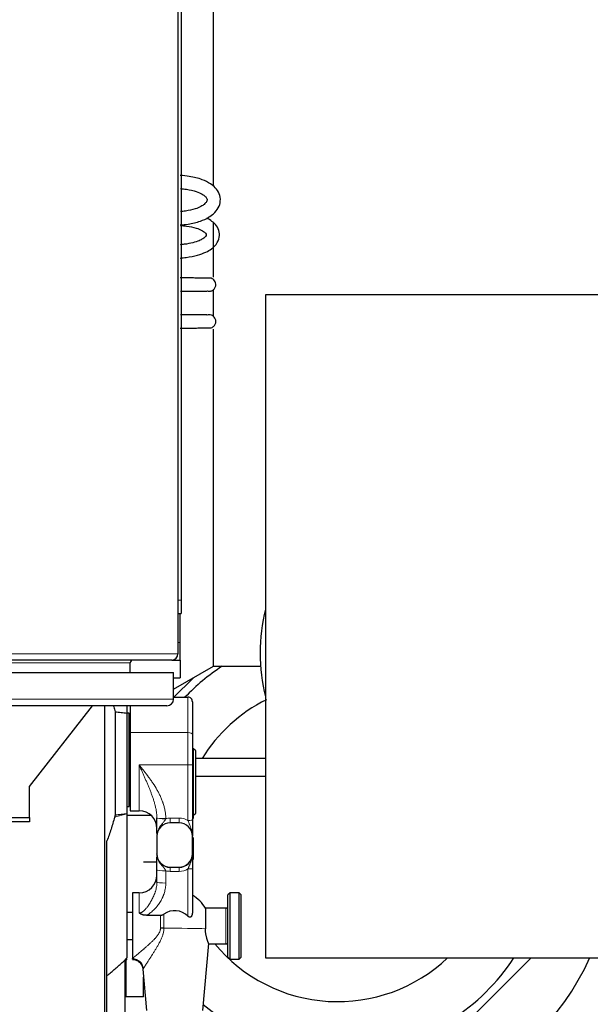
# Model space of a CAD drawing. Header units: inches. Extents: x 0 to 20790, y -12 to 14700.
# Tile 55 of 184: x 6244 to 6501, y 4460 to 4905. Entities that reach past the tile are written whole.
import ezdxf

# ---------------------------------------------------------------- set-up
doc = ezdxf.new("R2010")
doc.units = ezdxf.units.IN
doc.layers.add('1', color=7, linetype='Continuous', true_color=0xffffff)

msp = doc.modelspace()

# ---------------------------------------------------------------- linework, layer by layer
at = {"layer": '1', "color": 2, "linetype": 'Continuous', "lineweight": 25}
for p, q in [((6315.169, 4992.778), (6315.169, 4618.378)), ((6316.669, 4988.578), (6316.669, 4642.578)), ((6331.169, 4829.54), (6331.169, 4931.115)), ((6331.169, 4788.307), (6331.169, 4813.197)), ((6331.169, 4770.531), (6331.169, 4782.67)), ((6509.669, 4780.428), (6354.669, 4780.428)), ((6354.669, 4780.428), (6354.669, 4481.228)), ((6331.169, 4612.778), (6331.169, 4764.931)), ((6316.669, 4642.578), (6316.669, 4636.578)), ((6315.169, 4636.578), (6316.669, 4636.578)), ((6316.169, 4623.578), (6316.169, 4636.584)), ((6316.169, 4615.578), (6316.169, 4623.578)), ((6312.369, 4615.578), (5817.969, 4615.578)), ((6312.369, 4615.578), (6316.169, 4615.578)), ((6316.169, 4615.578), (6316.169, 4607.578)), ((6293.669, 4609.953), (6293.669, 4614.278)), ((6313.17, 4602.388), (6331.169, 4612.778)), ((6331.169, 4612.778), (6352.169, 4612.778)), ((6352.395, 4612.778), (6352.169, 4612.778)), ((5818.169, 4609.953), (6313.169, 4609.953)), ((6313.169, 4597.953), (6313.169, 4609.953)), ((6313.169, 4607.578), (6316.169, 4607.578)), ((6313.306, 4598.815), (6321.943, 4607.452)), ((6313.169, 4598.814), (6319.669, 4598.814)), ((6310.169, 4594.953), (5821.169, 4594.953)), ((6248.169, 4558.578), (6276.589, 4594.954)), ((6282.211, 4443.778), (6282.211, 4594.96)), ((6292.169, 4594.954), (6292.169, 4591.636)), ((6293.669, 4594.953), (6293.669, 4582.91)), ((6321.669, 4596.787), (6321.669, 4581.838)), ((6286.837, 4592.255), (6286.837, 4545.7)), ((6292.169, 4591.636), (6292.169, 4546.319)), ((6293.169, 4591.579), (6292.169, 4591.579)), ((6293.169, 4570.579), (6293.169, 4591.579)), ((6293.669, 4585.579), (6293.169, 4585.579)), ((6293.669, 4582.91), (6293.669, 4547.579)), ((6321.669, 4581.838), (6321.669, 4568.468)), ((6322.169, 4575.579), (6321.669, 4575.579)), ((6323.169, 4574.579), (6322.169, 4575.579)), ((6322.169, 4545.579), (6322.169, 4575.579)), ((6323.169, 4546.579), (6323.169, 4574.579)), ((6354.671, 4571.166), (6323.173, 4571.166)), ((6293.169, 4549.579), (6293.169, 4570.579)), ((6321.669, 4568.468), (6321.669, 4543.446)), ((6323.173, 4563.166), (6354.671, 4563.166)), ((6248.169, 4544.578), (6248.169, 4558.578)), ((6293.169, 4555.579), (6293.669, 4555.579)), ((6292.169, 4549.579), (6293.169, 4549.579)), ((6234.169, 4544.578), (6248.169, 4544.578)), ((6248.169, 4544.578), (6248.169, 4542.578)), ((6292.169, 4546.319), (6292.169, 4546.163)), ((6292.169, 4546.163), (6292.169, 4481.196)), ((6292.17, 4545.579), (6302.961, 4545.579)), ((6293.669, 4547.579), (6297.669, 4547.579)), ((6321.669, 4545.579), (6322.169, 4545.579)), ((6322.169, 4545.579), (6323.169, 4546.579)), ((6322.169, 4544.07), (6322.169, 4545.579)), ((6248.169, 4542.578), (6234.169, 4542.578)), ((6315.669, 4542.125), (6311.669, 4542.125)), ((6305.669, 4536.126), (6305.669, 4528.129)), ((6321.669, 4528.129), (6321.669, 4536.126)), ((6283.169, 4442.805), (6283.169, 4534.013)), ((6322.169, 4525.578), (6322.169, 4535.487)), ((6305.669, 4528.075), (6305.669, 4528.129)), ((6321.669, 4528.075), (6321.669, 4528.129)), ((6299.669, 4524.578), (6305.669, 4524.578)), ((6305.669, 4515.407), (6305.669, 4520.91)), ((6311.669, 4522.131), (6315.669, 4522.131)), ((6321.669, 4521.529), (6321.669, 4501.906)), ((6297.669, 4510.601), (6294.669, 4510.601)), ((6294.669, 4510.601), (6294.669, 4480.909)), ((6338.669, 4510.601), (6337.669, 4509.601)), ((6337.669, 4481.601), (6337.669, 4509.601)), ((6342.669, 4510.601), (6338.669, 4510.601)), ((6338.669, 4480.601), (6338.669, 4510.601)), ((6343.669, 4509.601), (6342.669, 4510.601)), ((6342.669, 4480.601), (6342.669, 4510.601)), ((6343.669, 4481.601), (6343.669, 4509.601)), ((6294.669, 4501.751), (6292.169, 4501.751)), ((6301.04, 4500.434), (6307.266, 4500.434)), ((6336.669, 4503.601), (6327.526, 4503.601)), ((6327.526, 4503.601), (6327.526, 4494.374)), ((6292.169, 4489.451), (6294.669, 4489.451)), ((6326.332, 4457.434), (6329.029, 4487.705)), ((6328.973, 4487.601), (6336.669, 4487.601)), ((6291.169, 4479.507), (6292.169, 4480.507)), ((6291.169, 4480.12), (6291.169, 4414.858)), ((6291.669, 4480.009), (6291.669, 4463.578)), ((6292.169, 4480.507), (6292.169, 4480.835)), ((6294.669, 4480.601), (6294.669, 4480.909)), ((6337.669, 4481.601), (6338.669, 4480.601)), ((6338.669, 4480.601), (6342.669, 4480.601)), ((6342.669, 4480.601), (6343.669, 4481.601)), ((6354.669, 4481.228), (6509.669, 4481.228)), ((6474.318, 4481.227), (6412.969, 4419.879)), ((6299.338, 4476.165), (6301.007, 4457.434)), ((6299.669, 4463.578), (6299.669, 4472.446)), ((6299.669, 4463.578), (6291.669, 4463.578))]:
    msp.add_line(p, q, dxfattribs=at)
at = {"layer": '1', "color": 110, "linetype": 'Continuous', "lineweight": 13}
for p, q in [((6315.169, 4642.578), (6316.669, 4642.578)), ((6315.168, 4623.578), (6316.169, 4623.578)), ((5815.169, 4618.378), (6315.169, 4618.378)), ((6293.669, 4614.278), (5836.669, 4614.278)), ((5818.169, 4597.953), (6313.169, 4597.953)), ((6319.669, 4582.91), (6319.669, 4598.814)), ((6293.669, 4582.91), (6319.669, 4582.91)), ((6319.669, 4568.267), (6319.669, 4582.91)), ((6297.669, 4547.579), (6297.669, 4568.267)), ((6297.669, 4568.267), (6319.669, 4568.267)), ((6319.669, 4543.245), (6319.669, 4568.267)), ((6286.585, 4544.648), (6292.169, 4546.163)), ((6311.669, 4544.32), (6315.669, 4544.32)), ((6311.669, 4542.125), (6311.669, 4544.32)), ((6315.669, 4542.125), (6315.669, 4544.32)), ((6309.669, 4520.508), (6309.669, 4515.005)), ((6311.669, 4522.052), (6311.669, 4522.131)), ((6311.669, 4522.052), (6315.669, 4522.052)), ((6311.669, 4522.052), (6311.669, 4520.254)), ((6315.669, 4520.254), (6311.669, 4520.254)), ((6315.669, 4522.052), (6315.669, 4522.131)), ((6315.669, 4522.052), (6315.669, 4520.254)), ((6319.669, 4500.021), (6319.669, 4521.328)), ((6297.669, 4510.601), (6297.669, 4501.461)), ((6307.266, 4494.569), (6307.266, 4500.434)), ((6308.791, 4500.984), (6308.791, 4494.552)), ((6336.669, 4487.601), (6336.669, 4503.601)), ((6290.439, 4479.478), (6292.169, 4481.196)), ((6291.169, 4479.839), (6292.169, 4480.835))]:
    msp.add_line(p, q, dxfattribs=at)
at = {"layer": '1', "color": 2, "linetype": 'Continuous', "lineweight": 25}
for centre, radius, start, end in [((6432.169, 4618.778), 80, 165.63938, 194.36062), ((6294.969, 4614.278), 1.3, 90, 180), ((6312.369, 4618.378), 2.8, 270, 0), ((6387.169, 4533.378), 95, 123.3, 136.4625), ((6310.169, 4597.953), 3, 270, 0), ((6387.169, 4533.378), 71.906, 116.5725, 148.29187), ((6297.669, 4539.579), 8, 0, 90), ((6297.669, 4518.601), 8, 270, 0), ((6313.669, 4495.601), 16, 30, 60), ((6336.669, 4504.601), 1, 270, 0), ((6387.169, 4533.378), 71.906, 219.54375, 313.515), ((6336.669, 4486.601), 1, 0, 90), ((6387.169, 4533.378), 95, 230.3775, 326.70563), ((6387.169, 4533.378), 125, 253.575, 335.44125)]:
    msp.add_arc(centre, radius, start, end, dxfattribs=at)
for centre, major_axis, ratio, start_param, end_param in [((6319.669, 4596.787), (0, -2.027), 0.986662, 1.5707963, 3.1415927), ((6311.669, 4536.126), (-6, 0), 0.9997015, 4.712389, 6.2831853), ((6311.669, 4536.097), (0, -6.023), 0.9962165, 3.1415927, 4.712389), ((6315.669, 4536.126), (-6, 0), 0.9997015, 3.1415927, 4.712389), ((6315.669, 4536.097), (0, -6.023), 0.9962165, 1.5707963, 3.1415927), ((6311.669, 4528.129), (-6, 0), 0.9997015, 0, 1.5707963), ((6311.669, 4528.075), (0, -6.023), 0.9962165, 4.712389, 6.2831853), ((6315.669, 4528.129), (-6, 0), 0.9997015, 1.5707963, 3.1415927), ((6315.669, 4528.075), (0, -6.023), 0.9962165, 0, 1.5707963), ((6313.669, 4494.23), (-8.359, 0), 0.9949383, 3.9118238, 5.3355426), ((6307.266, 4494.225), (-5, 0), 0.0688139, 4.402545, 4.7123899)]:
    msp.add_ellipse(centre, major_axis=major_axis, ratio=ratio, start_param=start_param, end_param=end_param, dxfattribs=at)
at = {"layer": '1', "color": 110, "linetype": 'Continuous', "lineweight": 13}
for centre, major_axis, ratio, start_param, end_param in [((6319.669, 4581.838), (-2, 0), 0.5361521, 3.1415927, 4.712389), ((6319.669, 4568.468), (-2, 0), 0.1004873, 1.5707963, 3.1415927), ((6309.669, 4544.467), (4, 0.035), 0.1004835, 3.1475755, 4.7115005), ((6309.669, 4544.3), (-4, 0), 0.0743811, 0, 1.5638248), ((6311.669, 4536.298), (0, -8.022), 0.9972339, 3.1415927, 3.3943694), ((6315.669, 4536.298), (0, -8.022), 0.9972339, 2.6179939, 3.1415927), ((6319.669, 4543.446), (-2, 0), 0.1004873, 1.5707963, 3.1415927), ((6309.669, 4520.91), (-4, 0), 0.1004873, 0, 1.5707963), ((6311.669, 4528.276), (0, -8.022), 0.9972339, 6.0305051, 6.2831853), ((6315.669, 4528.276), (0, -8.022), 0.9972339, 0, 0.5235988), ((6319.669, 4521.529), (2, 0), 0.1004873, 4.712389, 6.2831853), ((6309.669, 4515.407), (-4, 0), 0.1004873, 0, 1.5707963), ((6313.669, 4494.182), (15.937, 0), 0.0244322, 0.5166986, 1.8819093), ((6294.669, 4476.012), (-3.842, 3.2), 0.9658866, 3.9392193, 5.3898312)]:
    msp.add_ellipse(centre, major_axis=major_axis, ratio=ratio, start_param=start_param, end_param=end_param, dxfattribs=at)
at = {"layer": '1', "color": 2, "linetype": 'Continuous', "lineweight": 25}
for points, knots in [([(6316.204, 4811.893), (6317.396, 4811.979), (6320.535, 4812.341), (6325.085, 4813.419), (6328.84, 4815.131), (6331.539, 4817.09), (6333.518, 4819.501), (6334.505, 4822.664), (6333.955, 4826.038), (6332.183, 4828.626), (6329.683, 4830.687), (6325.923, 4832.58), (6321.028, 4833.786), (6317.586, 4834.186), (6316.205, 4834.279)], [0, 0, 0, 0, 0.0618123, 0.1664279, 0.2517821, 0.3174196, 0.4037926, 0.4900735, 0.5777438, 0.6616054, 0.7279712, 0.8171753, 0.9286077, 1, 1, 1, 1]), ([(6316.232, 4828.273), (6317.172, 4828.205), (6319.717, 4827.926), (6323.324, 4827.123), (6326.016, 4825.911), (6327.627, 4824.68), (6328.264, 4823.692), (6328.344, 4823.193), (6328.165, 4822.413), (6327.241, 4821.302), (6325.464, 4820.094), (6322.745, 4818.953), (6319.367, 4818.216), (6317.032, 4817.957), (6316.228, 4817.895)], [0, 0, 0, 0, 0.0641632, 0.1785437, 0.2684807, 0.3356546, 0.4197883, 0.5073722, 0.5942775, 0.6819679, 0.7488783, 0.8362007, 0.9449553, 1, 1, 1, 1]), ([(6316.199, 4796.984), (6317.113, 4797.045), (6319.811, 4797.309), (6323.899, 4798.096), (6327.651, 4799.473), (6330.71, 4801.278), (6333.092, 4803.726), (6334.157, 4807.058), (6333.509, 4810.246), (6331.727, 4812.622), (6329.813, 4814.054), (6328.551, 4814.739), (6328.115, 4814.953)], [0, 0, 0, 0, 0.0637831, 0.1910342, 0.2991953, 0.3878315, 0.520444, 0.6440925, 0.7591219, 0.869539, 0.9572079, 1, 1, 1, 1]), ([(6316.236, 4811.679), (6317.17, 4811.616), (6319.691, 4811.36), (6323.241, 4810.63), (6325.837, 4809.551), (6327.355, 4808.478), (6327.923, 4807.692), (6327.952, 4807.324), (6327.747, 4806.817), (6326.685, 4805.787), (6324.636, 4804.697), (6321.846, 4803.769), (6318.781, 4803.227), (6316.785, 4803.036), (6316.211, 4802.994)], [0, 0, 0, 0, 0.0650675, 0.1807543, 0.2710048, 0.3376647, 0.421345, 0.5090993, 0.6025621, 0.7046215, 0.7740576, 0.8589858, 0.9600466, 1, 1, 1, 1]), ([(6330.103, 4787.852), (6330.002, 4787.874), (6329.255, 4787.903), (6327.06, 4787.933), (6324.864, 4787.951), (6322.181, 4787.965), (6319.225, 4787.974), (6317.203, 4787.977), (6316.216, 4787.978)], [0, 0, 0, 0, 0.292601, 0.4384204, 0.5830885, 0.7269061, 0.8698198, 1, 1, 1, 1]), ([(6328.33, 4782.119), (6328.577, 4782.042), (6329.059, 4781.953), (6329.779, 4782.001), (6330.418, 4782.198), (6330.977, 4782.512), (6331.456, 4782.934), (6331.84, 4783.457), (6332.102, 4784.048), (6332.268, 4784.842), (6332.184, 4785.783), (6331.731, 4786.734), (6331.032, 4787.446), (6330.462, 4787.734), (6330.149, 4787.838)], [0, 0, 0, 0, 0.0809368, 0.1574332, 0.2278642, 0.2936862, 0.3616919, 0.4310298, 0.5000197, 0.5670059, 0.6891956, 0.7943788, 0.8984922, 1, 1, 1, 1]), ([(6316.238, 4781.979), (6317.181, 4781.98), (6319.102, 4781.983), (6321.859, 4781.992), (6324.286, 4782.005), (6326.186, 4782.023), (6327.89, 4782.052), (6328.387, 4782.079), (6328.394, 4782.1)], [0, 0, 0, 0, 0.1368812, 0.2872582, 0.4364088, 0.5845113, 0.732029, 1, 1, 1, 1]), ([(6328.366, 4771.249), (6328.358, 4771.271), (6327.865, 4771.3), (6326.17, 4771.33), (6324.275, 4771.349), (6321.852, 4771.364), (6319.1, 4771.373), (6317.181, 4771.377), (6316.238, 4771.377)], [0, 0, 0, 0, 0.2669909, 0.4146523, 0.5629288, 0.7122875, 0.862911, 1, 1, 1, 1]), ([(6330.18, 4765.529), (6330.424, 4765.612), (6330.865, 4765.823), (6331.418, 4766.285), (6331.82, 4766.82), (6332.089, 4767.404), (6332.23, 4768.028), (6332.235, 4768.678), (6332.102, 4769.31), (6331.773, 4770.052), (6331.153, 4770.765), (6330.229, 4771.267), (6329.243, 4771.431), (6328.612, 4771.329), (6328.296, 4771.227)], [0, 0, 0, 0, 0.0804164, 0.1565158, 0.2266171, 0.2921519, 0.3599372, 0.4290823, 0.4978809, 0.5646815, 0.6866616, 0.7921663, 0.8971046, 1, 1, 1, 1]), ([(6316.215, 4765.379), (6317.204, 4765.38), (6319.228, 4765.384), (6322.187, 4765.393), (6324.875, 4765.408), (6327.076, 4765.427), (6329.278, 4765.459), (6330.029, 4765.49), (6330.133, 4765.514)], [0, 0, 0, 0, 0.1301356, 0.2729866, 0.416774, 0.5614404, 0.7072839, 1, 1, 1, 1]), ([(6286.058, 4594.96), (6286.114, 4594.806), (6286.168, 4594.652), (6286.471, 4593.759), (6286.68, 4593.012), (6286.837, 4592.255)], [0, 0, 0, 0, 0.1734256, 0.1734256, 1, 1, 1, 1]), ([(6286.837, 4592.255), (6287.726, 4592.161), (6288.615, 4592.064), (6290.393, 4591.859), (6291.281, 4591.751), (6292.169, 4591.636)], [0, 0, 0, 0, 0.5, 0.5, 1, 1, 1, 1]), ([(6286.585, 4544.648), (6286.096, 4542.845), (6285.564, 4541.059), (6284.423, 4537.515), (6283.814, 4535.757), (6283.169, 4534.013)], [0, 0, 0, 0, 0.5, 0.5, 1, 1, 1, 1]), ([(6286.837, 4545.7), (6286.819, 4545.612), (6286.8, 4545.524), (6286.76, 4545.348), (6286.74, 4545.26), (6286.677, 4544.996), (6286.632, 4544.822), (6286.585, 4544.648)], [0, 0, 0, 0, 0.25, 0.25, 0.5, 0.5, 1, 1, 1, 1]), ([(6286.837, 4545.7), (6287.726, 4545.793), (6288.615, 4545.89), (6290.393, 4546.095), (6291.281, 4546.203), (6292.169, 4546.319)], [0, 0, 0, 0, 0.5, 0.5, 1, 1, 1, 1]), ([(6305.669, 4537.289), (6305.669, 4537.347), (6305.669, 4537.405), (6305.669, 4537.532), (6305.669, 4537.602), (6305.669, 4537.952), (6305.669, 4538.243), (6305.669, 4538.856), (6305.669, 4539.179), (6305.669, 4539.692), (6305.669, 4539.868), (6305.669, 4540.095), (6305.669, 4540.141), (6305.669, 4540.233), (6305.669, 4540.371), (6305.669, 4540.511), (6305.669, 4540.794), (6305.669, 4540.987), (6305.669, 4541.378), (6305.669, 4541.577), (6305.669, 4541.881), (6305.669, 4541.984), (6305.669, 4542.138), (6305.669, 4542.19), (6305.669, 4542.295), (6305.669, 4542.347), (6305.669, 4542.607), (6305.669, 4542.817), (6305.669, 4543.238), (6305.669, 4543.449), (6305.669, 4543.873), (6305.669, 4544.086), (6305.669, 4544.3)], [0, 0, 0, 0, 0.0331999, 0.0331999, 0.0718719, 0.0718719, 0.2265599, 0.2265599, 0.3812479, 0.3812479, 0.458592, 0.458592, 0.477928, 0.477928, 0.497264, 0.535936, 0.535936, 0.61328, 0.61328, 0.690624, 0.690624, 0.729296, 0.729296, 0.748632, 0.748632, 0.767968, 0.767968, 0.845312, 0.845312, 0.922656, 0.922656, 1, 1, 1, 1]), ([(6321.669, 4543.446), (6321.669, 4543.273), (6321.669, 4543.101), (6321.669, 4542.756), (6321.669, 4542.585), (6321.669, 4542.243), (6321.669, 4542.073), (6321.669, 4541.818), (6321.669, 4541.691), (6321.669, 4541.564), (6321.669, 4541.479), (6321.669, 4541.437), (6321.669, 4541.226), (6321.669, 4541.06), (6321.669, 4540.733), (6321.669, 4540.571), (6321.669, 4540.093), (6321.669, 4539.782), (6321.669, 4539.326), (6321.669, 4539.176), (6321.669, 4538.952), (6321.669, 4538.878), (6321.669, 4538.731), (6321.669, 4538.658), (6321.669, 4538.294), (6321.669, 4538.01), (6321.669, 4537.453), (6321.669, 4537.179), (6321.669, 4536.771), (6321.669, 4536.636), (6321.669, 4536.434), (6321.669, 4536.332), (6321.669, 4536.215), (6321.669, 4536.164), (6321.669, 4536.131), (6321.669, 4536.114), (6321.669, 4536.097)], [0, 0, 0, 0, 0.0625, 0.0625, 0.125, 0.125, 0.1875, 0.1875, 0.21875, 0.234375, 0.234375, 0.25, 0.25, 0.3125, 0.3125, 0.375, 0.375, 0.5, 0.5, 0.5625, 0.5625, 0.59375, 0.59375, 0.625, 0.625, 0.75, 0.75, 0.875, 0.875, 0.9375, 0.9375, 0.96875, 0.984375, 0.9921875, 0.9921875, 1, 1, 1, 1]), ([(6305.669, 4520.91), (6305.669, 4521.127), (6305.669, 4521.341), (6305.669, 4521.764), (6305.669, 4521.972), (6305.669, 4522.383), (6305.669, 4522.585), (6305.669, 4522.885), (6305.669, 4522.984), (6305.669, 4523.132), (6305.669, 4523.181), (6305.669, 4523.278), (6305.669, 4523.519), (6305.669, 4523.751), (6305.669, 4524.111), (6305.669, 4524.286), (6305.669, 4524.626), (6305.669, 4524.791), (6305.669, 4525.031), (6305.669, 4525.109), (6305.669, 4525.262), (6305.669, 4525.337), (6305.669, 4525.704), (6305.669, 4525.973), (6305.669, 4526.458), (6305.669, 4526.677), (6305.669, 4526.882)], [0, 0, 0, 0, 0.0840036, 0.0840036, 0.1680072, 0.1680072, 0.2520108, 0.2520108, 0.2940126, 0.2940126, 0.3150135, 0.3150135, 0.3360144, 0.4200181, 0.4200181, 0.5040217, 0.5040217, 0.5880253, 0.5880253, 0.6300271, 0.6300271, 0.6720289, 0.6720289, 0.8400361, 0.8400361, 1, 1, 1, 1]), ([(6321.669, 4527.597), (6321.669, 4527.535), (6321.669, 4527.473), (6321.669, 4527.187), (6321.669, 4526.96), (6321.669, 4526.495), (6321.669, 4526.256), (6321.669, 4525.946), (6321.669, 4525.884), (6321.669, 4525.757), (6321.669, 4525.693), (6321.669, 4525.501), (6321.669, 4525.37), (6321.669, 4524.971), (6321.669, 4524.696), (6321.669, 4524.264), (6321.669, 4524.118), (6321.669, 4523.818), (6321.669, 4523.665), (6321.669, 4523.468), (6321.669, 4523.429), (6321.669, 4523.35), (6321.669, 4523.231), (6321.669, 4523.111), (6321.669, 4522.87), (6321.669, 4522.707), (6321.669, 4522.378), (6321.669, 4522.211), (6321.669, 4521.874), (6321.669, 4521.703), (6321.669, 4521.529)], [0, 0, 0, 0, 0.0382964, 0.0382964, 0.1756826, 0.1756826, 0.3130689, 0.3130689, 0.3474154, 0.3474154, 0.381762, 0.381762, 0.4504551, 0.4504551, 0.5878413, 0.5878413, 0.6565344, 0.6565344, 0.7252275, 0.7252275, 0.7424008, 0.7424008, 0.7595741, 0.7939207, 0.7939207, 0.8626138, 0.8626138, 0.9313069, 0.9313069, 1, 1, 1, 1]), ([(6301.04, 4500.434), (6300.736, 4500.434), (6300.435, 4500.451), (6299.99, 4500.509), (6299.842, 4500.533), (6299.549, 4500.593), (6299.403, 4500.628), (6299.186, 4500.691), (6299.114, 4500.714), (6298.97, 4500.762), (6298.899, 4500.788), (6298.689, 4500.869), (6298.553, 4500.929), (6298.288, 4501.061), (6298.159, 4501.133), (6297.971, 4501.249), (6297.878, 4501.31), (6297.773, 4501.385), (6297.721, 4501.423), (6297.699, 4501.439), (6297.688, 4501.448), (6297.684, 4501.45), (6297.677, 4501.456), (6297.673, 4501.459), (6297.669, 4501.461)], [0, 0, 0, 0, 0.25, 0.25, 0.375, 0.375, 0.5, 0.5, 0.5625, 0.5625, 0.625, 0.625, 0.75, 0.75, 0.875, 0.875, 0.9375, 0.96875, 0.984375, 0.9921875, 0.9921875, 0.9960938, 0.9960938, 1, 1, 1, 1]), ([(6307.266, 4500.434), (6307.405, 4500.434), (6307.541, 4500.448), (6307.809, 4500.5), (6307.94, 4500.538), (6308.101, 4500.6), (6308.133, 4500.613), (6308.197, 4500.64), (6308.291, 4500.682), (6308.383, 4500.729), (6308.563, 4500.829), (6308.679, 4500.904), (6308.791, 4500.984)], [0, 0, 0, 0, 0.25, 0.25, 0.5, 0.5, 0.5625, 0.5625, 0.625, 0.75, 0.75, 1, 1, 1, 1]), ([(6321.669, 4501.906), (6321.669, 4501.746), (6321.662, 4501.586), (6321.633, 4501.27), (6321.611, 4501.113), (6321.566, 4500.88), (6321.548, 4500.803), (6321.509, 4500.649), (6321.487, 4500.573), (6321.449, 4500.46), (6321.436, 4500.423), (6321.408, 4500.348), (6321.394, 4500.312), (6321.347, 4500.203), (6321.314, 4500.132), (6321.238, 4499.996), (6321.196, 4499.93), (6321.137, 4499.852), (6321.125, 4499.837), (6321.1, 4499.807), (6321.087, 4499.792), (6321.048, 4499.749), (6321.02, 4499.721), (6320.961, 4499.671), (6320.93, 4499.647), (6320.881, 4499.615), (6320.864, 4499.605), (6320.829, 4499.587), (6320.812, 4499.579), (6320.758, 4499.556), (6320.721, 4499.544), (6320.662, 4499.531), (6320.643, 4499.528), (6320.602, 4499.523), (6320.582, 4499.522), (6320.521, 4499.521), (6320.48, 4499.525), (6320.419, 4499.535), (6320.398, 4499.54), (6320.367, 4499.548), (6320.357, 4499.551), (6320.336, 4499.557), (6320.326, 4499.56), (6320.276, 4499.578), (6320.236, 4499.594), (6320.158, 4499.633), (6320.12, 4499.654), (6320.063, 4499.689), (6320.044, 4499.702), (6320.008, 4499.727), (6319.989, 4499.74), (6319.936, 4499.78), (6319.901, 4499.807), (6319.798, 4499.894), (6319.733, 4499.956), (6319.669, 4500.021)], [0, 0, 0, 0, 0.125, 0.125, 0.25, 0.25, 0.3125, 0.3125, 0.375, 0.375, 0.40625, 0.40625, 0.4375, 0.4375, 0.5, 0.5, 0.5625, 0.5625, 0.578125, 0.578125, 0.59375, 0.59375, 0.625, 0.625, 0.65625, 0.65625, 0.671875, 0.671875, 0.6875, 0.6875, 0.71875, 0.71875, 0.734375, 0.734375, 0.75, 0.75, 0.78125, 0.78125, 0.796875, 0.796875, 0.8046875, 0.8046875, 0.8125, 0.8125, 0.84375, 0.84375, 0.875, 0.875, 0.890625, 0.890625, 0.90625, 0.90625, 0.9375, 0.9375, 1, 1, 1, 1]), ([(6329.02, 4487.603), (6329.02, 4487.603), (6329.02, 4487.608), (6329.016, 4487.624), (6329.003, 4487.664), (6328.997, 4487.679), (6328.987, 4487.707), (6328.984, 4487.716), (6328.976, 4487.737), (6328.972, 4487.748), (6328.95, 4487.807), (6328.928, 4487.863), (6328.878, 4487.995), (6328.849, 4488.071), (6328.785, 4488.24), (6328.749, 4488.334), (6328.701, 4488.464), (6328.691, 4488.491), (6328.671, 4488.545), (6328.661, 4488.572), (6328.63, 4488.657), (6328.609, 4488.715), (6328.545, 4488.896), (6328.5, 4489.024), (6328.408, 4489.296), (6328.36, 4489.44), (6328.289, 4489.667), (6328.265, 4489.745), (6328.229, 4489.865), (6328.216, 4489.905), (6328.192, 4489.987), (6328.18, 4490.028), (6328.12, 4490.237), (6328.072, 4490.411), (6327.98, 4490.768), (6327.936, 4490.953), (6327.851, 4491.334), (6327.81, 4491.53), (6327.754, 4491.834), (6327.736, 4491.937), (6327.711, 4492.094), (6327.702, 4492.146), (6327.686, 4492.252), (6327.678, 4492.305), (6327.64, 4492.574), (6327.587, 4493.009), (6327.554, 4493.457), (6327.532, 4493.911), (6327.526, 4494.141), (6327.526, 4494.374)], [0, 0, 0, 0, 0.0025558, 0.0648961, 0.0648961, 0.0960662, 0.0960662, 0.1116513, 0.1116513, 0.1272364, 0.1272364, 0.1895766, 0.1895766, 0.2519169, 0.2519169, 0.3142571, 0.3142571, 0.3298422, 0.3298422, 0.3454273, 0.3454273, 0.3765974, 0.3765974, 0.4389377, 0.4389377, 0.5012779, 0.5012779, 0.532448, 0.532448, 0.5480331, 0.5480331, 0.5636182, 0.5636182, 0.6259584, 0.6259584, 0.6882987, 0.6882987, 0.750639, 0.750639, 0.7818091, 0.7818091, 0.7973942, 0.7973942, 0.8129792, 0.8129792, 0.8753195, 0.9376597, 0.9376597, 1, 1, 1, 1]), ([(6283.169, 4473.229), (6284.392, 4474.246), (6285.609, 4475.274), (6288.033, 4477.357), (6289.239, 4478.411), (6290.439, 4479.478)], [0, 0, 0, 0, 0.5, 0.5, 1, 1, 1, 1]), ([(6294.654, 4480.53), (6294.927, 4480.545), (6295.768, 4480.512), (6297.141, 4479.887), (6298.44, 4478.687), (6299.147, 4477.33), (6299.282, 4476.469), (6299.299, 4476.15)], [0, 0, 0, 0, 0.1149823, 0.3641021, 0.6229058, 0.8659717, 1, 1, 1, 1])]:
    msp.add_open_spline(points, degree=3, knots=knots, dxfattribs=at)
at = {"layer": '1', "color": 110, "linetype": 'Continuous', "lineweight": 13}
for points, knots in [([(6305.669, 4544.429), (6305.665, 4544.953), (6305.637, 4545.472), (6305.544, 4546.505), (6305.478, 4547.018), (6305.314, 4548.04), (6305.216, 4548.548), (6305.049, 4549.307), (6304.99, 4549.56), (6304.897, 4549.938), (6304.865, 4550.064), (6304.8, 4550.316), (6304.767, 4550.442), (6304.598, 4551.069), (6304.452, 4551.568), (6304.143, 4552.56), (6303.981, 4553.054), (6303.642, 4554.037), (6303.465, 4554.528), (6303.102, 4555.506), (6302.915, 4555.994), (6302.532, 4556.97), (6302.336, 4557.457), (6301.937, 4558.432), (6301.735, 4558.92), (6301.427, 4559.652), (6301.323, 4559.897), (6301.115, 4560.386), (6301.011, 4560.63), (6300.696, 4561.365), (6300.484, 4561.855), (6300.058, 4562.835), (6299.843, 4563.326), (6299.412, 4564.309), (6299.196, 4564.802), (6298.761, 4565.788), (6298.543, 4566.283), (6298.216, 4567.026), (6298.052, 4567.398), (6297.861, 4567.832), (6297.765, 4568.05), (6297.717, 4568.159), (6297.697, 4568.205), (6297.683, 4568.236), (6297.676, 4568.252), (6297.669, 4568.267)], [0, 0, 0, 0, 0.0625, 0.0625, 0.125, 0.125, 0.1875, 0.1875, 0.21875, 0.21875, 0.234375, 0.234375, 0.25, 0.25, 0.3125, 0.3125, 0.375, 0.375, 0.4375, 0.4375, 0.5, 0.5, 0.5625, 0.5625, 0.625, 0.625, 0.65625, 0.65625, 0.6875, 0.6875, 0.75, 0.75, 0.8125, 0.8125, 0.875, 0.875, 0.9375, 0.9375, 0.96875, 0.984375, 0.9921875, 0.9960937, 0.9980469, 0.9980469, 1, 1, 1, 1]), ([(6297.669, 4568.267), (6297.692, 4568.239), (6297.714, 4568.211), (6297.759, 4568.155), (6297.826, 4568.071), (6297.983, 4567.874), (6298.297, 4567.481), (6298.925, 4566.694), (6299.46, 4566.017), (6300.524, 4564.659), (6301.224, 4563.746), (6302.077, 4562.589), (6302.247, 4562.357), (6302.583, 4561.89), (6302.75, 4561.656), (6303.247, 4560.951), (6303.572, 4560.477), (6304.524, 4559.045), (6305.128, 4558.074), (6305.976, 4556.586), (6306.248, 4556.084), (6306.77, 4555.069), (6307.02, 4554.555), (6307.493, 4553.514), (6307.717, 4552.987), (6308.032, 4552.185), (6308.183, 4551.78), (6308.326, 4551.372), (6308.42, 4551.098), (6308.465, 4550.961), (6308.687, 4550.274), (6308.847, 4549.722), (6309.127, 4548.611), (6309.247, 4548.052), (6309.445, 4546.926), (6309.523, 4546.36), (6309.632, 4545.219), (6309.664, 4544.644), (6309.669, 4544.065)], [0, 0, 0, 0, 0.0039063, 0.0039063, 0.0078125, 0.015625, 0.03125, 0.0625, 0.125, 0.125, 0.25, 0.25, 0.28125, 0.28125, 0.3125, 0.3125, 0.375, 0.375, 0.5, 0.5, 0.5625, 0.5625, 0.625, 0.625, 0.6875, 0.6875, 0.71875, 0.734375, 0.734375, 0.75, 0.75, 0.8125, 0.8125, 0.875, 0.875, 0.9375, 0.9375, 1, 1, 1, 1]), ([(6309.642, 4544.002), (6309.603, 4543.915), (6309.562, 4543.83), (6309.476, 4543.661), (6309.431, 4543.578), (6309.338, 4543.414), (6309.29, 4543.333), (6309.215, 4543.213), (6309.189, 4543.173), (6309.137, 4543.095), (6309.111, 4543.056), (6309.031, 4542.94), (6308.977, 4542.864), (6308.866, 4542.714), (6308.809, 4542.64), (6308.637, 4542.42), (6308.52, 4542.276), (6308.282, 4541.99), (6308.162, 4541.848), (6307.924, 4541.562), (6307.805, 4541.418), (6307.573, 4541.127), (6307.459, 4540.979), (6307.237, 4540.679), (6307.129, 4540.527), (6306.922, 4540.215), (6306.823, 4540.055), (6306.681, 4539.811), (6306.612, 4539.688), (6306.546, 4539.562), (6306.502, 4539.478), (6306.48, 4539.436), (6306.291, 4539.053), (6306.147, 4538.703), (6306, 4538.253), (6305.972, 4538.162), (6305.92, 4537.979), (6305.896, 4537.887), (6305.829, 4537.609), (6305.791, 4537.423), (6305.745, 4537.141), (6305.732, 4537.046), (6305.709, 4536.857), (6305.69, 4536.668), (6305.676, 4536.43), (6305.671, 4536.264), (6305.67, 4536.192), (6305.67, 4536.145), (6305.669, 4536.121), (6305.669, 4536.097)], [0, 0, 0, 0, 0.03125, 0.03125, 0.0625, 0.0625, 0.09375, 0.09375, 0.109375, 0.109375, 0.125, 0.125, 0.15625, 0.15625, 0.1875, 0.1875, 0.25, 0.25, 0.3125, 0.3125, 0.375, 0.375, 0.4375, 0.4375, 0.5, 0.5, 0.5625, 0.5625, 0.59375, 0.609375, 0.609375, 0.625, 0.625, 0.75, 0.75, 0.78125, 0.78125, 0.8125, 0.8125, 0.875, 0.875, 0.90625, 0.90625, 0.9375, 0.96875, 0.984375, 0.9921875, 0.9921875, 1, 1, 1, 1]), ([(6319.669, 4543.245), (6319.722, 4543.096), (6319.775, 4542.947), (6319.886, 4542.65), (6319.942, 4542.502), (6320.057, 4542.208), (6320.115, 4542.061), (6320.204, 4541.842), (6320.233, 4541.769), (6320.292, 4541.623), (6320.322, 4541.55), (6320.41, 4541.332), (6320.469, 4541.187), (6320.585, 4540.898), (6320.642, 4540.753), (6320.755, 4540.463), (6320.81, 4540.318), (6320.917, 4540.027), (6320.969, 4539.88), (6321.068, 4539.587), (6321.116, 4539.439), (6321.207, 4539.143), (6321.25, 4538.995), (6321.37, 4538.548), (6321.44, 4538.248), (6321.524, 4537.793), (6321.549, 4537.64), (6321.582, 4537.411), (6321.592, 4537.334), (6321.61, 4537.18), (6321.618, 4537.103), (6321.64, 4536.872), (6321.651, 4536.717), (6321.662, 4536.485), (6321.666, 4536.368), (6321.669, 4536.233), (6321.669, 4536.175), (6321.669, 4536.136), (6321.669, 4536.116), (6321.669, 4536.097)], [0, 0, 0, 0, 0.0625, 0.0625, 0.125, 0.125, 0.1875, 0.1875, 0.21875, 0.21875, 0.25, 0.25, 0.3125, 0.3125, 0.375, 0.375, 0.4375, 0.4375, 0.5, 0.5, 0.5625, 0.5625, 0.625, 0.625, 0.75, 0.75, 0.8125, 0.8125, 0.84375, 0.84375, 0.875, 0.875, 0.9375, 0.9375, 0.96875, 0.984375, 0.9921875, 0.9921875, 1, 1, 1, 1]), ([(6305.669, 4528.075), (6305.669, 4528.052), (6305.67, 4528.029), (6305.67, 4527.982), (6305.671, 4527.913), (6305.676, 4527.751), (6305.685, 4527.612), (6305.697, 4527.473), (6305.701, 4527.427), (6305.711, 4527.335), (6305.727, 4527.198), (6305.747, 4527.061), (6305.824, 4526.609), (6305.914, 4526.256), (6306.149, 4525.568), (6306.294, 4525.233), (6306.486, 4524.866), (6306.507, 4524.825), (6306.552, 4524.744), (6306.619, 4524.624), (6306.689, 4524.506), (6306.833, 4524.272), (6306.933, 4524.12), (6307.143, 4523.824), (6307.252, 4523.679), (6307.477, 4523.395), (6307.592, 4523.256), (6307.828, 4522.983), (6307.948, 4522.848), (6308.189, 4522.58), (6308.31, 4522.447), (6308.55, 4522.179), (6308.668, 4522.045), (6308.841, 4521.837), (6308.898, 4521.767), (6309.009, 4521.624), (6309.064, 4521.552), (6309.143, 4521.441), (6309.17, 4521.403), (6309.221, 4521.327), (6309.247, 4521.289), (6309.322, 4521.173), (6309.37, 4521.094), (6309.462, 4520.933), (6309.506, 4520.851), (6309.591, 4520.683), (6309.631, 4520.597), (6309.669, 4520.508)], [0, 0, 0, 0, 0.0078125, 0.0078125, 0.015625, 0.03125, 0.0625, 0.0625, 0.078125, 0.078125, 0.09375, 0.125, 0.125, 0.25, 0.25, 0.375, 0.375, 0.390625, 0.390625, 0.40625, 0.4375, 0.4375, 0.5, 0.5, 0.5625, 0.5625, 0.625, 0.625, 0.6875, 0.6875, 0.75, 0.75, 0.8125, 0.8125, 0.84375, 0.84375, 0.875, 0.875, 0.890625, 0.890625, 0.90625, 0.90625, 0.9375, 0.9375, 0.96875, 0.96875, 1, 1, 1, 1]), ([(6321.669, 4528.075), (6321.669, 4528.057), (6321.669, 4528.039), (6321.669, 4528.002), (6321.669, 4527.948), (6321.666, 4527.821), (6321.662, 4527.712), (6321.651, 4527.495), (6321.64, 4527.351), (6321.618, 4527.134), (6321.61, 4527.062), (6321.592, 4526.918), (6321.582, 4526.846), (6321.549, 4526.632), (6321.524, 4526.49), (6321.44, 4526.065), (6321.37, 4525.784), (6321.25, 4525.367), (6321.207, 4525.228), (6321.116, 4524.952), (6321.068, 4524.815), (6320.969, 4524.54), (6320.917, 4524.404), (6320.81, 4524.131), (6320.755, 4523.995), (6320.642, 4523.724), (6320.585, 4523.588), (6320.469, 4523.315), (6320.41, 4523.178), (6320.322, 4522.972), (6320.292, 4522.903), (6320.233, 4522.765), (6320.204, 4522.695), (6320.115, 4522.485), (6320.057, 4522.344), (6319.942, 4522.06), (6319.886, 4521.917), (6319.775, 4521.626), (6319.722, 4521.478), (6319.669, 4521.328)], [0, 0, 0, 0, 0.0078125, 0.0078125, 0.015625, 0.03125, 0.0625, 0.0625, 0.125, 0.125, 0.15625, 0.15625, 0.1875, 0.1875, 0.25, 0.25, 0.375, 0.375, 0.4375, 0.4375, 0.5, 0.5, 0.5625, 0.5625, 0.625, 0.625, 0.6875, 0.6875, 0.75, 0.75, 0.78125, 0.78125, 0.8125, 0.8125, 0.875, 0.875, 0.9375, 0.9375, 1, 1, 1, 1]), ([(6297.669, 4501.461), (6297.852, 4501.461), (6298.029, 4501.485), (6298.247, 4501.54), (6298.29, 4501.552), (6298.376, 4501.579), (6298.419, 4501.594), (6298.504, 4501.626), (6298.546, 4501.642), (6298.629, 4501.678), (6298.671, 4501.697), (6298.793, 4501.756), (6298.872, 4501.798), (6299.026, 4501.888), (6299.101, 4501.935), (6299.322, 4502.084), (6299.462, 4502.191), (6299.735, 4502.418), (6299.866, 4502.537), (6300.026, 4502.691), (6300.058, 4502.722), (6300.121, 4502.785), (6300.153, 4502.817), (6300.246, 4502.912), (6300.307, 4502.977), (6300.488, 4503.172), (6300.605, 4503.304), (6300.834, 4503.572), (6300.945, 4503.708), (6301.163, 4503.984), (6301.27, 4504.123), (6301.48, 4504.404), (6301.583, 4504.545), (6301.887, 4504.974), (6302.082, 4505.264), (6302.462, 4505.853), (6302.646, 4506.151), (6302.914, 4506.604), (6303.002, 4506.757), (6303.131, 4506.986), (6303.174, 4507.063), (6303.259, 4507.217), (6303.301, 4507.294), (6303.51, 4507.681), (6303.67, 4507.993), (6303.977, 4508.624), (6304.124, 4508.943), (6304.402, 4509.588), (6304.534, 4509.913), (6304.718, 4510.408), (6304.778, 4510.574), (6304.863, 4510.825), (6304.891, 4510.909), (6304.946, 4511.077), (6304.973, 4511.161), (6305.103, 4511.583), (6305.197, 4511.923), (6305.361, 4512.606), (6305.432, 4512.95), (6305.547, 4513.643), (6305.592, 4513.992), (6305.653, 4514.696), (6305.669, 4515.05), (6305.669, 4515.407)], [0, 0, 0, 0, 0.03125, 0.03125, 0.0390625, 0.0390625, 0.046875, 0.046875, 0.0546875, 0.0546875, 0.0625, 0.0625, 0.078125, 0.078125, 0.09375, 0.09375, 0.125, 0.125, 0.15625, 0.15625, 0.1640625, 0.1640625, 0.171875, 0.171875, 0.1875, 0.1875, 0.21875, 0.21875, 0.25, 0.25, 0.28125, 0.28125, 0.3125, 0.3125, 0.375, 0.375, 0.4375, 0.4375, 0.46875, 0.46875, 0.484375, 0.484375, 0.5, 0.5, 0.5625, 0.5625, 0.625, 0.625, 0.6875, 0.6875, 0.71875, 0.71875, 0.734375, 0.734375, 0.75, 0.75, 0.8125, 0.8125, 0.875, 0.875, 0.9375, 0.9375, 1, 1, 1, 1]), ([(6309.669, 4515.005), (6309.669, 4514.634), (6309.655, 4514.265), (6309.599, 4513.532), (6309.558, 4513.169), (6309.45, 4512.446), (6309.383, 4512.088), (6309.224, 4511.375), (6309.041, 4510.667), (6308.809, 4509.969), (6308.648, 4509.535), (6308.616, 4509.449), (6308.548, 4509.276), (6308.514, 4509.19), (6308.409, 4508.932), (6308.337, 4508.762), (6308.112, 4508.256), (6307.791, 4507.593), (6307.431, 4506.952), (6307.053, 4506.322), (6306.854, 4506.013), (6306.438, 4505.404), (6306.22, 4505.105), (6305.936, 4504.739), (6305.879, 4504.665), (6305.763, 4504.52), (6305.589, 4504.304), (6305.41, 4504.093), (6305.046, 4503.675), (6304.796, 4503.405), (6304.282, 4502.879), (6304.017, 4502.624), (6303.47, 4502.132), (6303.189, 4501.894), (6302.754, 4501.551), (6302.606, 4501.439), (6302.381, 4501.275), (6302.305, 4501.221), (6302.153, 4501.115), (6302.076, 4501.062), (6301.843, 4500.907), (6301.686, 4500.807), (6301.366, 4500.615), (6301.204, 4500.522), (6301.04, 4500.434)], [0, 0, 0, 0, 0.0625, 0.0625, 0.125, 0.125, 0.1875, 0.1875, 0.25, 0.3125, 0.3125, 0.328125, 0.328125, 0.34375, 0.34375, 0.375, 0.375, 0.4375, 0.5, 0.5, 0.5625, 0.5625, 0.625, 0.625, 0.640625, 0.640625, 0.65625, 0.6875, 0.6875, 0.75, 0.75, 0.8125, 0.8125, 0.875, 0.875, 0.90625, 0.90625, 0.921875, 0.921875, 0.9375, 0.9375, 0.96875, 0.96875, 1, 1, 1, 1]), ([(6294.669, 4480.909), (6294.697, 4480.934), (6294.725, 4480.96), (6294.771, 4481), (6294.787, 4481.014), (6294.819, 4481.043), (6294.901, 4481.115), (6294.993, 4481.195), (6295.229, 4481.399), (6295.409, 4481.553), (6295.807, 4481.891), (6296.025, 4482.075), (6296.29, 4482.299), (6296.32, 4482.324), (6296.38, 4482.375), (6296.41, 4482.4), (6296.502, 4482.477), (6296.563, 4482.529), (6296.751, 4482.687), (6296.879, 4482.795), (6297.272, 4483.126), (6297.545, 4483.356), (6298.11, 4483.833), (6298.402, 4484.08), (6299.002, 4484.59), (6299.31, 4484.853), (6299.703, 4485.192), (6299.783, 4485.26), (6299.941, 4485.397), (6300.18, 4485.604), (6300.421, 4485.814), (6300.905, 4486.237), (6301.23, 4486.524), (6301.885, 4487.111), (6302.214, 4487.41), (6302.873, 4488.021), (6303.202, 4488.333), (6303.695, 4488.814), (6303.859, 4488.976), (6304.185, 4489.306), (6304.347, 4489.473), (6304.588, 4489.728), (6304.669, 4489.814), (6304.828, 4489.987), (6304.908, 4490.074), (6305.145, 4490.339), (6305.3, 4490.518), (6305.603, 4490.882), (6305.751, 4491.068), (6306.038, 4491.448), (6306.176, 4491.643), (6306.373, 4491.943), (6306.437, 4492.044), (6306.56, 4492.251), (6306.62, 4492.355), (6306.706, 4492.516), (6306.748, 4492.597), (6306.788, 4492.679), (6306.815, 4492.734), (6306.828, 4492.762), (6306.892, 4492.901), (6306.94, 4493.013), (6307.071, 4493.355), (6307.142, 4493.589), (6307.203, 4493.89), (6307.214, 4493.95), (6307.233, 4494.073), (6307.241, 4494.134), (6307.26, 4494.32), (6307.266, 4494.444), (6307.266, 4494.569)], [0, 0, 0, 0, 0.015625, 0.015625, 0.0234375, 0.0234375, 0.03125, 0.0625, 0.0625, 0.125, 0.125, 0.1875, 0.1875, 0.1953125, 0.1953125, 0.203125, 0.203125, 0.21875, 0.21875, 0.25, 0.25, 0.3125, 0.3125, 0.375, 0.375, 0.4375, 0.4375, 0.453125, 0.453125, 0.46875, 0.5, 0.5, 0.5625, 0.5625, 0.625, 0.625, 0.6875, 0.6875, 0.71875, 0.71875, 0.75, 0.75, 0.765625, 0.765625, 0.78125, 0.78125, 0.8125, 0.8125, 0.84375, 0.84375, 0.875, 0.875, 0.890625, 0.890625, 0.90625, 0.90625, 0.9140625, 0.9179688, 0.9179688, 0.921875, 0.921875, 0.9375, 0.9375, 0.96875, 0.96875, 0.9765625, 0.9765625, 0.984375, 0.984375, 1, 1, 1, 1]), ([(6308.791, 4494.552), (6308.793, 4494.289), (6308.782, 4494.027), (6308.737, 4493.508), (6308.703, 4493.25), (6308.614, 4492.738), (6308.559, 4492.484), (6308.48, 4492.168), (6308.463, 4492.105), (6308.429, 4491.979), (6308.377, 4491.792), (6308.321, 4491.606), (6308.202, 4491.237), (6308.117, 4490.995), (6307.936, 4490.516), (6307.84, 4490.279), (6307.64, 4489.81), (6307.535, 4489.578), (6307.321, 4489.117), (6307.21, 4488.889), (6307.04, 4488.549), (6306.983, 4488.437), (6306.867, 4488.213), (6306.809, 4488.101), (6306.634, 4487.769), (6306.515, 4487.549), (6306.156, 4486.898), (6305.913, 4486.471), (6305.422, 4485.632), (6305.174, 4485.219), (6304.679, 4484.407), (6304.432, 4484.007), (6303.939, 4483.22), (6303.694, 4482.833), (6303.39, 4482.356), (6303.33, 4482.262), (6303.239, 4482.12), (6303.209, 4482.073), (6303.149, 4481.979), (6302.999, 4481.745), (6302.851, 4481.515), (6302.5, 4480.971), (6302.272, 4480.62), (6301.83, 4479.939), (6301.616, 4479.61), (6301.308, 4479.137), (6301.207, 4478.982), (6301.059, 4478.756), (6301.011, 4478.681), (6300.915, 4478.534), (6300.867, 4478.461), (6300.634, 4478.102), (6300.461, 4477.835), (6300.224, 4477.47), (6300.149, 4477.354), (6300.008, 4477.134), (6299.941, 4477.03), (6299.817, 4476.836), (6299.76, 4476.745), (6299.694, 4476.64), (6299.681, 4476.62), (6299.656, 4476.58), (6299.644, 4476.56), (6299.608, 4476.503), (6299.586, 4476.467), (6299.565, 4476.433)], [0, 0, 0, 0, 0.03125, 0.03125, 0.0625, 0.0625, 0.09375, 0.09375, 0.1015625, 0.1015625, 0.109375, 0.125, 0.125, 0.15625, 0.15625, 0.1875, 0.1875, 0.21875, 0.21875, 0.25, 0.25, 0.265625, 0.265625, 0.28125, 0.28125, 0.3125, 0.3125, 0.375, 0.375, 0.4375, 0.4375, 0.5, 0.5, 0.5625, 0.5625, 0.578125, 0.578125, 0.5859375, 0.5859375, 0.59375, 0.625, 0.625, 0.6875, 0.6875, 0.75, 0.75, 0.78125, 0.78125, 0.796875, 0.796875, 0.8125, 0.8125, 0.875, 0.875, 0.90625, 0.90625, 0.9375, 0.9375, 0.96875, 0.96875, 0.9765625, 0.9765625, 0.984375, 0.984375, 1, 1, 1, 1]), ([(6299.565, 4476.433), (6299.529, 4476.376), (6299.466, 4476.274), (6299.398, 4476.163), (6299.357, 4476.089), (6299.348, 4476.066), (6299.347, 4476.059), (6299.347, 4476.059), (6299.347, 4476.059)], [0, 0, 0, 0, 0.2454364, 0.4908728, 0.7363093, 0.9817457, 0.9817457, 1, 1, 1, 1])]:
    msp.add_open_spline(points, degree=3, knots=knots, dxfattribs=at)
at = {"layer": '1', "color": 2, "linetype": 'Continuous', "lineweight": 25}
for points in [[(6305.669, 4544.3), (6305.669, 4544.343), (6305.669, 4544.386), (6305.669, 4544.429)], [(6290.439, 4479.478), (6290.682, 4479.694), (6290.926, 4479.907), (6291.169, 4480.12)]]:
    msp.add_open_spline(points, degree=3, dxfattribs=at)
at = {"layer": '1', "color": 110, "linetype": 'Continuous', "lineweight": 13}
msp.add_open_spline([(6309.669, 4544.065), (6309.66, 4544.044), (6309.651, 4544.023), (6309.642, 4544.002)], degree=3, dxfattribs=at)

doc.saveas('drawing.dxf')
